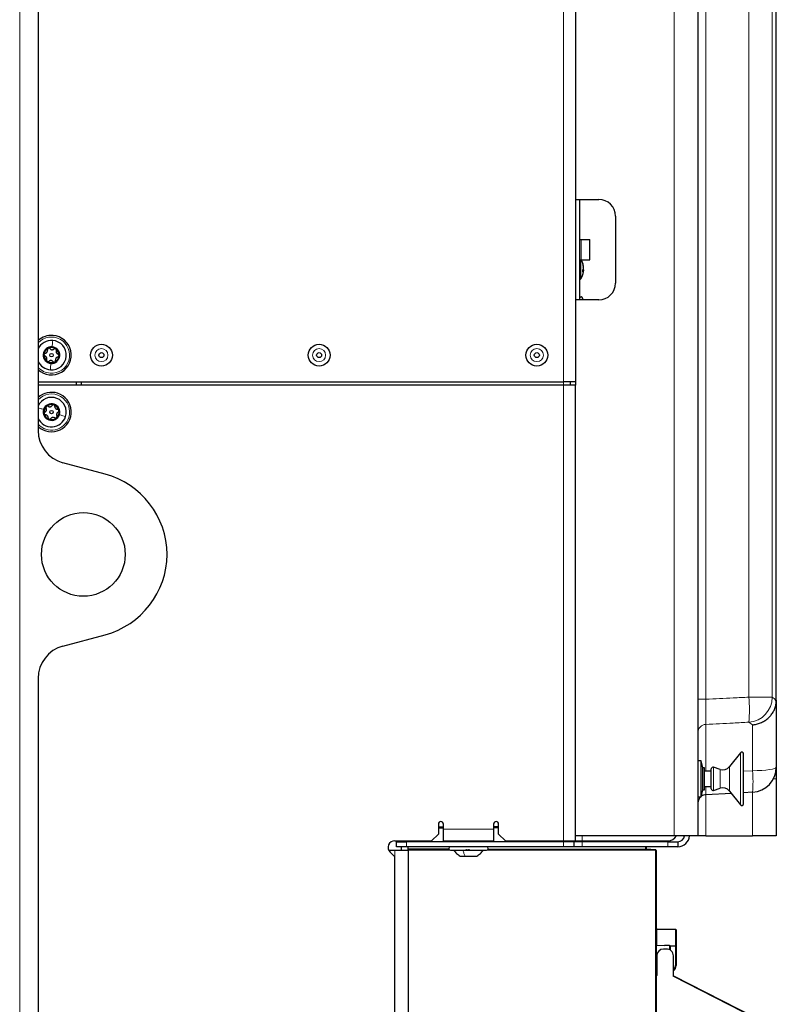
# Model space of a CAD drawing. Header units: millimetres. Extents: x 5 to 418, y 2 to 292.
# Tile 76 of 87: x 218 to 256, y 120 to 169. Entities that reach past the tile are written whole.
import ezdxf

# ---------------------------------------------------------------- set-up
doc = ezdxf.new("R2010")
doc.units = ezdxf.units.MM

msp = doc.modelspace()

# ---------------------------------------------------------------- linework, layer by layer
at = {"color": 7, "linetype": 'Continuous', "lineweight": 18}
for p, q in [((217.8905, 92.8721), (217.8905, 252.0387)), ((250.4559, 128.0387), (250.4559, 214.0328)), ((252.0354, 212.2479), (252.0354, 134.8276)), ((254.1735, 134.9347), (254.1735, 212.1359)), ((255.338, 212.1359), (255.338, 134.9347)), ((244.9572, 150.6221), (244.9572, 210.6221)), ((245.8253, 157.7054), (245.8253, 156.7054)), ((245.8142, 156.7066), (245.8142, 155.7555)), ((244.9572, 150.4554), (244.9572, 150.6221)), ((244.9572, 127.7887), (244.9572, 150.4554)), ((252.0354, 134.8276), (251.6405, 134.8276)), ((254.1735, 134.9347), (255.338, 134.9347)), ((252.0354, 133.5799), (252.0354, 131.2471)), ((254.3559, 133.5617), (254.1735, 133.6886)), ((254.3559, 131.2739), (254.3559, 133.5617)), ((253.7536, 129.5708), (253.7536, 132.1734)), ((252.4169, 130.293), (252.4169, 131.4511)), ((252.75, 130.4045), (252.75, 131.3397)), ((253.2105, 130.2659), (253.2105, 131.4783)), ((253.9026, 131.2565), (254.3559, 131.2739)), ((255.3983, 130.8721), (255.5405, 130.8721)), ((252.0354, 130.0813), (252.0354, 128.0387)), ((254.3559, 128.0387), (254.3559, 130.2029)), ((238.7238, 128.4874), (238.9738, 128.4878)), ((238.9738, 128.4211), (238.7238, 128.4207)), ((241.4738, 128.4922), (241.7238, 128.4926)), ((241.7238, 128.4259), (241.4738, 128.4255)), ((238.9738, 128.3721), (241.4738, 128.3721)), ((245.8739, 127.7887), (245.8739, 128.0387)), ((237.1405, 127.7387), (237.1405, 127.4887)), ((237.2238, 127.3927), (239.2421, 127.3892)), ((244.9572, 127.7387), (244.9572, 127.4887)), ((245.8739, 127.7387), (245.8739, 127.4887)), ((249.0239, 127.7387), (249.0239, 127.7887)), ((249.0239, 127.3721), (249.0239, 127.4887)), ((250.1405, 127.4887), (250.1405, 127.7387)), ((236.5572, 126.984), (236.5572, 127.3221)), ((239.3164, 127.3224), (237.2238, 127.3261)), ((249.5239, 127.3046), (240.955, 127.3195)), ((241.2048, 127.3858), (249.0239, 127.3721)), ((249.0239, 127.3721), (249.0572, 127.372)), ((249.5239, 113.4387), (249.5239, 127.3046)), ((249.5239, 127.3046), (249.5572, 127.3046)), ((249.5572, 123.3721), (249.5899, 123.3721)), ((249.5899, 123.3721), (249.5899, 122.5902)), ((250.5244, 123.3558), (249.5899, 123.3721)), ((250.5244, 122.568), (250.5244, 123.3558)), ((250.5572, 123.3558), (250.5244, 123.3558)), ((250.2247, 122.3692), (250.2247, 122.5733)), ((250.5244, 122.5347), (250.2572, 122.5394)), ((250.5244, 121.5844), (250.5244, 122.5347)), ((250.5572, 122.5347), (250.5244, 122.5347)), ((249.5572, 121.7544), (249.5905, 121.7552)), ((249.5899, 121.7219), (249.5899, 121.2733)), ((250.5572, 121.5844), (250.5244, 121.5844)), ((249.5899, 121.2733), (249.5572, 121.2733)), ((249.5899, 121.2733), (249.5905, 121.2733)), ((255.2244, 118.581), (250.4238, 121.027))]:
    msp.add_line(p, q, dxfattribs=at)
at = {"color": 7, "linetype": 'Continuous', "lineweight": 25}
for p, q in [((218.8072, 218.3683), (218.8072, 148.2092)), ((245.5405, 214.2904), (245.5405, 159.7054)), ((251.6405, 214.0328), (251.6405, 128.0387)), ((255.5405, 134.7808), (255.5405, 212.1254)), ((245.5405, 210.6221), (245.5405, 150.6221)), ((245.5405, 159.7054), (246.7072, 159.7054)), ((245.7405, 159.7054), (245.7405, 154.7054)), ((247.5405, 158.8721), (247.5405, 155.5387)), ((245.7405, 157.7054), (245.8253, 157.7054)), ((245.8253, 157.7054), (246.2661, 157.7054)), ((246.2661, 156.7054), (246.2661, 157.7054)), ((245.7405, 156.7054), (245.8253, 156.7054)), ((245.8253, 156.7054), (246.2661, 156.7054)), ((245.9447, 156.3004), (245.9526, 156.3005)), ((245.9487, 156.336), (245.9526, 156.3361)), ((245.9505, 156.321), (245.9526, 156.321)), ((245.9526, 156.3209), (245.9506, 156.3209)), ((245.9526, 156.321), (245.9526, 156.3209)), ((245.9526, 156.3005), (245.9526, 156.3006)), ((245.9526, 156.1733), (245.91, 156.1735)), ((245.9526, 156.1936), (245.9118, 156.1942)), ((245.9119, 156.1944), (245.9526, 156.1936)), ((245.9363, 156.2271), (245.9526, 156.2273)), ((245.9364, 156.2273), (245.9526, 156.2274)), ((245.951, 156.1581), (245.9526, 156.1581)), ((245.951, 156.158), (245.9526, 156.158)), ((245.9526, 156.2667), (245.9526, 156.2669)), ((245.9526, 156.2274), (245.9526, 156.2273)), ((245.9526, 156.1936), (245.9526, 156.1936)), ((245.9526, 156.1731), (245.9526, 156.1733)), ((245.9526, 156.1581), (245.9526, 156.158)), ((245.5405, 154.7054), (245.5405, 150.4554)), ((246.7072, 154.7054), (245.5405, 154.7054)), ((245.9072, 154.7054), (245.9072, 154.7721)), ((218.8072, 150.6221), (244.9572, 150.6221)), ((244.9572, 150.4554), (218.8072, 150.4554)), ((220.7238, 150.4554), (220.7238, 150.6221)), ((220.9572, 150.6221), (220.9572, 150.4554)), ((245.5405, 150.6221), (244.9572, 150.6221)), ((245.5405, 150.4554), (244.9572, 150.4554)), ((245.2905, 150.6221), (245.2905, 150.4554)), ((245.5405, 127.7887), (245.5405, 150.4554)), ((222.1356, 146.0384), (220.0425, 146.5993)), ((220.0425, 137.4782), (222.1356, 138.039)), ((218.8072, 135.8683), (218.8072, 93.7054)), ((255.5388, 134.7166), (255.5405, 134.7808)), ((255.5405, 134.7808), (255.5405, 131.4512)), ((253.7536, 132.1734), (253.2105, 131.4783)), ((253.9026, 129.6221), (253.9026, 132.1221)), ((251.8072, 131.7637), (251.6405, 131.7637)), ((251.8905, 131.4137), (251.8072, 131.7637)), ((251.8072, 129.9804), (251.8072, 131.7637)), ((251.9738, 131.4137), (251.8905, 131.4137)), ((251.8905, 130.3304), (251.8905, 131.4137)), ((251.9738, 130.3304), (251.9738, 131.4137)), ((252.3072, 130.3721), (252.3072, 131.3721)), ((252.75, 131.3397), (252.4169, 131.4511)), ((255.5405, 131.4512), (255.5405, 130.8721)), ((252.3072, 131.2471), (251.9738, 131.2471)), ((255.5405, 130.8721), (255.5405, 128.0387)), ((251.9738, 130.4971), (252.3072, 130.4971)), ((252.4169, 130.293), (252.75, 130.4045)), ((251.6405, 129.9804), (251.8072, 129.9804)), ((251.8072, 129.9804), (251.8905, 130.3304)), ((251.8905, 130.3304), (251.9738, 130.3304)), ((253.3028, 130.1477), (252.0354, 130.0813)), ((253.2105, 130.2659), (253.7536, 129.5708)), ((254.3559, 130.2029), (253.9026, 130.1791)), ((238.7238, 128.6221), (238.7238, 128.1221)), ((238.9738, 128.4545), (238.7238, 128.454)), ((238.9738, 128.3721), (238.9738, 128.6221)), ((241.4738, 128.6221), (241.4738, 128.3721)), ((241.7238, 128.4593), (241.4738, 128.4588)), ((241.7238, 128.1221), (241.7238, 128.6221)), ((238.3905, 127.7887), (238.7238, 128.1221)), ((238.9738, 127.7887), (238.9738, 128.3721)), ((241.4738, 128.3721), (241.4738, 127.7887)), ((241.7238, 128.1221), (242.0572, 127.7887)), ((250.4559, 128.0387), (245.5405, 128.0387)), ((251.6405, 128.0387), (250.4559, 128.0387)), ((252.0354, 128.0387), (251.6405, 128.0387)), ((252.0354, 128.0387), (254.3559, 128.0387)), ((255.5405, 128.0387), (254.3559, 128.0387)), ((236.5572, 127.7887), (238.3905, 127.7887)), ((236.6405, 127.4887), (236.6405, 127.7387)), ((236.6405, 127.7387), (237.1405, 127.7387)), ((237.1405, 127.4887), (236.6405, 127.4887)), ((236.8905, 127.7387), (236.8905, 127.7887)), ((236.8905, 127.3221), (236.8905, 127.4887)), ((244.9572, 127.7387), (237.1405, 127.7387)), ((244.9572, 127.4887), (237.1405, 127.4887)), ((237.2238, 127.7387), (237.2238, 127.7887)), ((237.2238, 127.3927), (237.2238, 127.4887)), ((237.2238, 127.3594), (237.2238, 127.3927)), ((238.9738, 127.7887), (241.4738, 127.7887)), ((239.8072, 127.7887), (239.8072, 127.7387)), ((240.6405, 127.7387), (240.6405, 127.7887)), ((242.0572, 127.7887), (244.9572, 127.7887)), ((244.9572, 127.7887), (245.5405, 127.7887)), ((245.4572, 127.7387), (244.9572, 127.7387)), ((245.4572, 127.4887), (244.9572, 127.4887)), ((245.4572, 127.7387), (245.4572, 127.4887)), ((245.8739, 127.7387), (245.4572, 127.7387)), ((245.8739, 127.4887), (245.4572, 127.4887)), ((245.5405, 127.7887), (245.8739, 127.7887)), ((245.8739, 127.7887), (250.1405, 127.7887)), ((250.1405, 127.7387), (245.8739, 127.7387)), ((250.1405, 127.4887), (245.8739, 127.4887)), ((249.0572, 127.7887), (249.0572, 127.7387)), ((249.0572, 127.4887), (249.0572, 127.372)), ((250.1405, 127.7387), (250.6405, 127.7387)), ((250.6405, 127.4887), (250.1405, 127.4887)), ((250.6405, 127.7387), (250.6405, 127.4887)), ((236.2517, 127.3221), (236.5572, 127.3221)), ((236.3215, 127.2197), (236.5572, 126.984)), ((236.5572, 127.3221), (237.2238, 127.3221)), ((236.5572, 113.3721), (236.5572, 126.984)), ((237.2238, 127.3594), (239.2568, 127.3558)), ((237.2238, 127.3261), (237.2238, 127.3594)), ((237.2238, 127.3261), (237.2238, 127.3221)), ((237.2238, 127.3221), (237.2238, 113.8221)), ((239.3238, 127.3221), (241.1238, 127.3221)), ((239.8113, 127.0304), (240.0658, 127.0304)), ((240.0658, 127.0304), (240.6363, 127.0304)), ((241.1882, 127.3525), (249.5239, 127.3379)), ((249.5256, 127.3404), (249.0579, 127.3649)), ((249.5572, 127.3046), (249.5572, 127.3071)), ((249.5572, 127.3046), (249.5572, 113.4387)), ((249.5899, 123.4055), (250.5244, 123.3892)), ((250.5572, 123.3558), (250.5572, 122.5347)), ((249.5899, 122.5902), (249.5572, 122.591)), ((249.5899, 122.5902), (249.9772, 122.58)), ((249.9772, 122.58), (249.9772, 122.5776)), ((250.2247, 122.5733), (249.9772, 122.5776)), ((250.2247, 122.5733), (250.2572, 122.5727)), ((250.2572, 122.5727), (250.5244, 122.568)), ((250.2572, 122.5394), (250.2572, 122.5727)), ((250.2572, 122.5394), (250.2572, 122.3528)), ((250.5572, 122.5347), (250.5572, 121.5844)), ((249.5905, 122.0641), (249.5905, 121.091)), ((250.052, 122.3952), (249.9238, 122.3974)), ((250.4238, 121.027), (250.4238, 122.0641)), ((249.5572, 121.721), (249.5899, 121.7219)), ((249.5905, 121.7219), (249.5899, 121.7219)), ((249.5572, 121.0577), (249.5578, 121.0577)), ((249.5905, 121.24), (249.5899, 121.2399)), ((250.4238, 121.0641), (255.239, 118.6107))]:
    msp.add_line(p, q, dxfattribs=at)
at = {"color": 7, "linetype": 'Continuous', "lineweight": 25, "flags": 128}
msp.add_lwpolyline([(245.9526, 156.1936), (245.95, 156.1684), (245.9487, 156.1581)], dxfattribs=at)
at = {"color": 7, "linetype": 'Continuous', "lineweight": 18, "flags": 128}
msp.add_lwpolyline([(254.3559, 131.2739), (254.5903, 131.2789), (254.8138, 131.29), (255.0186, 131.3069), (255.1972, 131.329), (255.3433, 131.3555), (255.4515, 131.3854), (255.5181, 131.4177), (255.5405, 131.4512)], dxfattribs=at)
at = {"color": 7, "linetype": 'Continuous', "lineweight": 25}
for centre, radius in [((221.9572, 151.9554), 0.5442), ((232.7905, 151.9554), 0.5442), ((243.6238, 151.9554), 0.5442), ((219.4738, 151.9554), 0.0863), ((221.9572, 151.9554), 0.125), ((232.7905, 151.9554), 0.125), ((243.6238, 151.9554), 0.125), ((219.4738, 149.1221), 0.0863), ((221.0572, 142.0387), 2.0833)]:
    msp.add_circle(centre, radius, dxfattribs=at)
at = {"color": 7, "linetype": 'Continuous', "lineweight": 18}
for centre in [(221.9572, 151.9554), (232.7905, 151.9554), (243.6238, 151.9554)]:
    msp.add_circle(centre, 0.3237, dxfattribs=at)
at = {"color": 7, "linetype": 'Continuous', "lineweight": 25}
for centre, radius, start, end in [((246.7072, 158.8721), 0.8333, 0, 90), ((245.0405, 156.2471), 0.9167, 8.83796, 31.11633), ((245.7749, 156.5164), 0.1355, 352.47196, 7.52804), ((245.1485, 156.2639), 0.8073, 5.12911, 19.5591), ((245.1485, 156.2284), 0.8073, 5.12911, 19.5591), ((245.8568, 156.2652), 0.1021, 20.23509, 42.26455), ((245.6607, 156.2153), 0.2965, 10.02335, 23.5823), ((245.0405, 156.2471), 0.9167, 327.56823, 351.16204), ((245.7896, 156.3106), 0.1689, 315.14894, 344.94426), ((244.9736, 156.1448), 0.9369, 357.14019, 2.85981), ((245.7896, 156.2171), 0.1689, 315.14894, 344.94426), ((245.1032, 156.2561), 0.8535, 346.30344, 354.42594), ((245.2991, 156.2311), 0.6576, 344.37271, 353.61845), ((245.6715, 156.2763), 0.2853, 343.18725, 350.10875), ((245.8235, 156.1967), 0.1327, 13.38655, 22.32128), ((245.1534, 156.2295), 0.8024, 351.16151, 354.8908), ((245.6735, 155.8448), 0.1667, 293.69464, 327.56823), ((246.7072, 155.5387), 0.8333, 270, 0), ((245.8238, 154.7721), 0.0833, 0, 180), ((219.4738, 151.9554), 0.9833, 85.45312, 132.68491), ((219.4738, 151.9554), 0.9833, 227.31509, 85.45312), ((219.4738, 151.9554), 0.7333, 85.45312, 155.38002), ((219.4738, 151.9554), 0.7333, 265.45312, 85.45312), ((219.4738, 151.9554), 0.4125, 85.45312, 265.45312), ((219.4738, 151.9554), 0.375, 175.45312, 235.45312), ((219.4738, 151.9554), 0.375, 115.45312, 175.45312), ((219.4738, 151.9554), 0.375, 55.45312, 115.45312), ((219.4738, 151.9554), 0.4125, 265.45312, 85.45312), ((219.4738, 151.9554), 0.375, 295.45312, 355.45312), ((219.4738, 151.9554), 0.375, 355.45312, 55.45312), ((219.4738, 151.9554), 0.7333, 204.61998, 265.45312), ((219.4738, 151.9554), 0.375, 235.45312, 295.45312), ((219.4738, 149.1221), 0.9833, 72.0986, 132.68491), ((219.4738, 149.1221), 0.9833, 227.31509, 72.0986), ((219.4738, 149.1221), 0.7333, 342.0986, 155.38002), ((219.4738, 149.1221), 0.4125, 342.0986, 162.0986), ((219.4738, 149.1221), 0.375, 72.0986, 132.0986), ((219.4738, 149.1221), 0.375, 12.0986, 72.0986), ((219.4738, 149.1221), 0.4125, 162.0986, 342.0986), ((219.4738, 149.1221), 0.375, 132.0986, 192.0986), ((219.4738, 149.1221), 0.375, 192.0986, 252.0986), ((219.4738, 149.1221), 0.375, 312.0986, 12.0986), ((219.4738, 149.1221), 0.7333, 204.61998, 342.0986), ((219.4738, 149.1221), 0.375, 252.0986, 312.0986), ((220.4738, 148.2092), 1.6667, 180, 255), ((221.0572, 142.0138), 4.1667, 0.34344, 75), ((221.0572, 142.0637), 4.1667, 285, 359.65656), ((220.4738, 135.8683), 1.6667, 105, 180), ((253.8192, 132.1221), 0.0833, 0, 142), ((252.3905, 131.3721), 0.0833, 71.5, 180), ((252.8822, 131.7348), 0.4167, 251.5, 322), ((254.2905, 131.4512), 1.25, 273, 0), ((252.3905, 130.3721), 0.0833, 180, 288.5), ((252.8822, 130.0093), 0.4167, 38, 108.5), ((252.0572, 129.6652), 0.4167, 130.83842, 180), ((252.0572, 129.6652), 0.4167, 93, 125.97639), ((253.8192, 129.6221), 0.0833, 218, 0), ((238.8488, 128.6221), 0.125, 0, 180), ((241.5988, 128.6221), 0.125, 0, 180), ((250.1405, 128.2887), 0.5, 270, 330), ((250.6405, 128.0721), 0.5833, 270, 356.72417), ((250.6405, 128.0721), 0.3333, 270, 354.26083), ((236.5572, 127.4554), 0.3333, 90, 225), ((239.3238, 127.4054), 0.0833, 90, 270), ((241.1238, 127.4054), 0.0833, 270, 90), ((249.0905, 127.3966), 0.0333, 180, 267), ((249.0905, 127.372), 0.0333, 180, 269.9), ((249.5238, 127.3046), 0.0333, 0, 89.9), ((249.5238, 127.3071), 0.0333, 0, 87), ((249.5905, 123.4388), 0.0333, 180, 269), ((250.5238, 123.3558), 0.0333, 0, 89), ((250.5238, 122.5347), 0.0333, 0, 89), ((249.9238, 122.0641), 0.3333, 90, 180), ((249.9238, 122.0641), 0.3333, 88, 90), ((250.0905, 122.0641), 0.3333, 0, 96.64064), ((250.2244, 121.5844), 0.3, 311.66142, 0), ((250.2238, 121.5844), 0.3333, 306.8699, 360), ((249.5572, 121.091), 0.0333, 271, 0), ((249.5905, 121.2066), 0.0333, 91.03795, 104.42282)]:
    msp.add_arc(centre, radius, start, end, dxfattribs=at)
at = {"color": 7, "linetype": 'Continuous', "lineweight": 18}
for centre, radius, start, end in [((219.4738, 151.9554), 0.9, 265.45312, 137.79455), ((219.4738, 151.9554), 0.9, 222.20545, 265.45312), ((219.4738, 149.1221), 0.9, 342.0986, 137.79455), ((219.4738, 149.1221), 0.9, 222.20545, 342.0986), ((247.3647, 134.3117), 6.8372, 354.77123, 5.22877), ((254.0845, 134.9388), 1.2534, 274.07039, 359.81258), ((252.0571, 133.1639), 0.4166, 92.98495, 179.98688), ((248.7556, 130.7384), 5.6259, 354.5377, 5.4623), ((253.7986, 127.3555), 4.7747, 179.8, 180.2), ((244.7492, 127.3213), 4.7747, 359.8, 0.2), ((250.0468, 123.3725), 0.4779, 358.00162, 1.99838), ((250.0468, 122.5514), 0.4779, 358.00162, 1.99838)]:
    msp.add_arc(centre, radius, start, end, dxfattribs=at)
for centre, major_axis, start_param, end_param in [((249.5905, 123.3721), (-0.0006, 0.0333), 6.2825767, 7.8530684), ((249.5905, 121.2733), (0.0006, 0.0333), 1.5717095, 3.1422013)]:
    msp.add_ellipse(centre, major_axis=major_axis, ratio=0.0174285, start_param=start_param, end_param=end_param, dxfattribs=at)
for points in [[(219.532, 152.6864), (219.5284, 152.6415), (219.5212, 152.5515), (219.5114, 152.4282), (219.5065, 152.3666)], [(219.4157, 151.2244), (219.4193, 151.2693), (219.4264, 151.3593), (219.4362, 151.4826), (219.4411, 151.5442)], [(220.1717, 148.8967), (220.1287, 148.9105), (220.0429, 148.9383), (219.9252, 148.9763), (219.8664, 148.9953)], [(239.9429, 127.3221), (239.9602, 127.2643), (239.9948, 127.1487), (240.0421, 127.0698), (240.0658, 127.0304)]]:
    msp.add_open_spline(points, degree=3, dxfattribs=at)
at = {"color": 7, "linetype": 'Continuous', "lineweight": 25}
for points, knots in [([(219.1633, 152.0533), (219.1556, 152.0514), (219.1403, 152.0476), (219.1202, 152.0325), (219.1048, 152.0112), (219.1016, 151.9938), (219.1, 151.9851)], [0, 0, 0, 0, 0.2498519, 0.4999015, 0.7501147, 1, 1, 1, 1]), ([(219.1, 151.9851), (219.1002, 151.9763), (219.1006, 151.9586), (219.1125, 151.9352), (219.1299, 151.9171), (219.1444, 151.9109), (219.1517, 151.9078)], [0, 0, 0, 0, 0.2499907, 0.4996106, 0.7491271, 1, 1, 1, 1]), ([(219.2338, 151.7354), (219.2383, 151.7518), (219.245, 151.7765), (219.2401, 151.8129), (219.231, 151.8396), (219.216, 151.8636), (219.1909, 151.8906), (219.1674, 151.9009), (219.1517, 151.9078)], [0, 0, 0, 0, 0.2491995, 0.3743362, 0.4989302, 0.6240074, 0.7497593, 1, 1, 1, 1]), ([(219.1633, 152.0533), (219.1798, 152.0576), (219.2045, 152.0641), (219.2335, 152.0866), (219.2521, 152.1078), (219.2654, 152.1328), (219.2762, 152.168), (219.2734, 152.1935), (219.2716, 152.2105)], [0, 0, 0, 0, 0.249201, 0.3743378, 0.4989316, 0.6240084, 0.74976, 1, 1, 1, 1]), ([(219.3127, 152.294), (219.3051, 152.2894), (219.29, 152.2802), (219.2757, 152.2583), (219.2687, 152.2341), (219.2706, 152.2184), (219.2716, 152.2105)], [0, 0, 0, 0, 0.2498571, 0.4994664, 0.7490114, 1, 1, 1, 1]), ([(219.4034, 152.2733), (219.3979, 152.279), (219.3869, 152.2903), (219.3638, 152.3002), (219.3377, 152.3029), (219.321, 152.297), (219.3127, 152.294)], [0, 0, 0, 0, 0.2498071, 0.5000551, 0.7503094, 1, 1, 1, 1]), ([(219.4034, 152.2733), (219.4153, 152.2612), (219.4333, 152.243), (219.4673, 152.2291), (219.4949, 152.2236), (219.5232, 152.2246), (219.5591, 152.2328), (219.5799, 152.248), (219.5937, 152.2581)], [0, 0, 0, 0, 0.2491679, 0.3743031, 0.4989033, 0.6239875, 0.7497462, 1, 1, 1, 1]), ([(219.6865, 152.2643), (219.6787, 152.2685), (219.6632, 152.277), (219.637, 152.2785), (219.6126, 152.2724), (219.6, 152.2629), (219.5937, 152.2581)], [0, 0, 0, 0, 0.250033, 0.4996315, 0.7492277, 1, 1, 1, 1]), ([(219.7139, 152.1754), (219.7161, 152.183), (219.7205, 152.1981), (219.7174, 152.2231), (219.7067, 152.2471), (219.6932, 152.2585), (219.6865, 152.2643)], [0, 0, 0, 0, 0.2498147, 0.4999078, 0.7501201, 1, 1, 1, 1]), ([(219.7139, 152.1754), (219.7094, 152.1589), (219.7026, 152.1343), (219.7076, 152.0979), (219.7167, 152.0712), (219.7316, 152.0472), (219.7568, 152.0202), (219.7803, 152.0099), (219.7959, 152.003)], [0, 0, 0, 0, 0.2491995, 0.3743362, 0.4989302, 0.6240074, 0.7497593, 1, 1, 1, 1]), ([(219.7844, 151.8575), (219.792, 151.8594), (219.8074, 151.8632), (219.8274, 151.8783), (219.8428, 151.8996), (219.8461, 151.917), (219.8477, 151.9257)], [0, 0, 0, 0, 0.2498519, 0.4999015, 0.7501147, 1, 1, 1, 1]), ([(219.8477, 151.9257), (219.8474, 151.9345), (219.847, 151.9522), (219.8352, 151.9756), (219.8178, 151.9937), (219.8032, 151.9999), (219.7959, 152.003)], [0, 0, 0, 0, 0.2499907, 0.4996106, 0.7491271, 1, 1, 1, 1]), ([(219.2338, 151.7354), (219.2316, 151.7278), (219.2272, 151.7127), (219.2303, 151.6877), (219.241, 151.6637), (219.2545, 151.6523), (219.2612, 151.6465)], [0, 0, 0, 0, 0.2498147, 0.4999078, 0.7501201, 1, 1, 1, 1]), ([(219.2612, 151.6465), (219.2689, 151.6423), (219.2844, 151.6338), (219.3107, 151.6323), (219.335, 151.6384), (219.3477, 151.6479), (219.354, 151.6527)], [0, 0, 0, 0, 0.250033, 0.4996315, 0.7492277, 1, 1, 1, 1]), ([(219.5443, 151.6375), (219.5323, 151.6496), (219.5144, 151.6678), (219.4804, 151.6817), (219.4527, 151.6872), (219.4245, 151.6862), (219.3885, 151.678), (219.3678, 151.6628), (219.354, 151.6527)], [0, 0, 0, 0, 0.2491679, 0.3743031, 0.4989033, 0.6239875, 0.7497462, 1, 1, 1, 1]), ([(219.5443, 151.6375), (219.5498, 151.6318), (219.5607, 151.6205), (219.5839, 151.6106), (219.61, 151.6079), (219.6267, 151.6138), (219.635, 151.6168)], [0, 0, 0, 0, 0.24980712, 0.50005507, 0.75030939, 1, 1, 1, 1]), ([(219.635, 151.6168), (219.6425, 151.6214), (219.6576, 151.6306), (219.672, 151.6525), (219.679, 151.6767), (219.6771, 151.6924), (219.6761, 151.7003)], [0, 0, 0, 0, 0.2498571, 0.4994664, 0.7490114, 1, 1, 1, 1]), ([(219.7844, 151.8575), (219.7679, 151.8532), (219.7431, 151.8467), (219.7141, 151.8242), (219.6956, 151.803), (219.6823, 151.778), (219.6715, 151.7428), (219.6742, 151.7173), (219.6761, 151.7003)], [0, 0, 0, 0, 0.24920104, 0.37433782, 0.49893155, 0.62400843, 0.74976002, 1, 1, 1, 1]), ([(219.3153, 149.4064), (219.3302, 149.3983), (219.3526, 149.386), (219.3891, 149.3824), (219.4172, 149.3851), (219.444, 149.3941), (219.4761, 149.4123), (219.4916, 149.4328), (219.5019, 149.4464)], [0, 0, 0, 0, 0.24919948, 0.37433619, 0.49893021, 0.62400742, 0.74975934, 1, 1, 1, 1]), ([(219.5891, 149.4789), (219.5805, 149.4808), (219.5632, 149.4844), (219.5377, 149.4783), (219.516, 149.4656), (219.5066, 149.4528), (219.5019, 149.4464)], [0, 0, 0, 0, 0.2499907, 0.4996106, 0.7491271, 1, 1, 1, 1]), ([(219.6408, 149.4016), (219.6407, 149.4095), (219.6406, 149.4253), (219.6305, 149.4483), (219.6134, 149.4682), (219.5972, 149.4753), (219.5891, 149.4789)], [0, 0, 0, 0, 0.2498519, 0.4999015, 0.7501147, 1, 1, 1, 1]), ([(219.1483, 149.1269), (219.1415, 149.1229), (219.1279, 149.1149), (219.113, 149.0946), (219.1043, 149.0698), (219.1062, 149.0522), (219.1072, 149.0435)], [0, 0, 0, 0, 0.24980712, 0.50005507, 0.75030939, 1, 1, 1, 1]), ([(219.1072, 149.0435), (219.1099, 149.0351), (219.1154, 149.0183), (219.1334, 148.9992), (219.1553, 148.9868), (219.171, 148.9851), (219.1789, 148.9842)], [0, 0, 0, 0, 0.2498571, 0.4994664, 0.7490114, 1, 1, 1, 1]), ([(219.1483, 149.1269), (219.1628, 149.1358), (219.1847, 149.1491), (219.206, 149.1789), (219.2178, 149.2046), (219.2233, 149.2323), (219.2236, 149.2691), (219.2136, 149.2928), (219.207, 149.3086)], [0, 0, 0, 0, 0.2491679, 0.3743031, 0.4989033, 0.6239875, 0.7497462, 1, 1, 1, 1]), ([(219.3069, 148.8426), (219.3065, 148.8596), (219.3059, 148.8851), (219.2907, 148.9185), (219.2744, 148.9415), (219.2531, 148.9602), (219.2213, 148.9789), (219.1958, 148.9821), (219.1789, 148.9842)], [0, 0, 0, 0, 0.249201, 0.3743378, 0.4989316, 0.6240084, 0.74976, 1, 1, 1, 1]), ([(219.2224, 149.4003), (219.2165, 149.3937), (219.2047, 149.3806), (219.1972, 149.3555), (219.1974, 149.3303), (219.2038, 149.3158), (219.207, 149.3086)], [0, 0, 0, 0, 0.250033, 0.4996315, 0.7492277, 1, 1, 1, 1]), ([(219.3153, 149.4064), (219.3084, 149.4103), (219.2946, 149.4181), (219.2697, 149.4209), (219.2438, 149.416), (219.2296, 149.4055), (219.2224, 149.4003)], [0, 0, 0, 0, 0.2498147, 0.4999078, 0.7501201, 1, 1, 1, 1]), ([(219.6408, 149.4016), (219.6412, 149.3846), (219.6418, 149.359), (219.657, 149.3256), (219.6733, 149.3026), (219.6945, 149.2839), (219.7263, 149.2652), (219.7518, 149.2621), (219.7688, 149.2599)], [0, 0, 0, 0, 0.249201, 0.3743378, 0.4989316, 0.6240084, 0.74976, 1, 1, 1, 1]), ([(219.7994, 149.1172), (219.7848, 149.1084), (219.763, 149.0951), (219.7417, 149.0652), (219.7299, 149.0396), (219.7243, 149.0119), (219.7241, 148.975), (219.7341, 148.9513), (219.7407, 148.9356)], [0, 0, 0, 0, 0.24916786, 0.37430311, 0.49890328, 0.62398745, 0.74974625, 1, 1, 1, 1]), ([(219.8405, 149.2007), (219.8378, 149.2091), (219.8323, 149.2259), (219.8143, 149.2449), (219.7924, 149.2573), (219.7767, 149.259), (219.7688, 149.2599)], [0, 0, 0, 0, 0.2498571, 0.4994664, 0.7490114, 1, 1, 1, 1]), ([(219.7994, 149.1172), (219.8062, 149.1212), (219.8198, 149.1293), (219.8347, 149.1495), (219.8434, 149.1743), (219.8415, 149.1919), (219.8405, 149.2007)], [0, 0, 0, 0, 0.2498071, 0.5000551, 0.7503094, 1, 1, 1, 1]), ([(219.3069, 148.8426), (219.3069, 148.8347), (219.3071, 148.8189), (219.3171, 148.7958), (219.3343, 148.7759), (219.3505, 148.7688), (219.3586, 148.7652)], [0, 0, 0, 0, 0.2498519, 0.4999015, 0.7501147, 1, 1, 1, 1]), ([(219.3586, 148.7652), (219.3672, 148.7634), (219.3845, 148.7597), (219.41, 148.7658), (219.4317, 148.7786), (219.441, 148.7913), (219.4457, 148.7977)], [0, 0, 0, 0, 0.2499907, 0.4996106, 0.7491271, 1, 1, 1, 1]), ([(219.6324, 148.8377), (219.6175, 148.8459), (219.595, 148.8581), (219.5585, 148.8617), (219.5304, 148.8591), (219.5036, 148.85), (219.4716, 148.8318), (219.4561, 148.8113), (219.4457, 148.7977)], [0, 0, 0, 0, 0.2491995, 0.3743362, 0.4989302, 0.6240074, 0.7497593, 1, 1, 1, 1]), ([(219.6324, 148.8377), (219.6393, 148.8338), (219.653, 148.8261), (219.678, 148.8233), (219.7038, 148.8282), (219.7181, 148.8386), (219.7252, 148.8438)], [0, 0, 0, 0, 0.2498147, 0.4999078, 0.7501201, 1, 1, 1, 1]), ([(219.7252, 148.8438), (219.7312, 148.8504), (219.743, 148.8635), (219.7505, 148.8887), (219.7502, 148.9138), (219.7439, 148.9283), (219.7407, 148.9356)], [0, 0, 0, 0, 0.250033, 0.4996315, 0.7492277, 1, 1, 1, 1]), ([(254.3559, 133.5617), (254.358, 133.5618), (254.3842, 133.5638), (254.4345, 133.5693), (254.5167, 133.5827), (254.6081, 133.6039), (254.7082, 133.6356), (254.8066, 133.6756), (254.901, 133.7232), (254.9902, 133.7777), (255.0744, 133.8386), (255.154, 133.9067), (255.2272, 133.9808), (255.2935, 134.0598), (255.3525, 134.1433), (255.4046, 134.2321), (255.4631, 134.3544), (255.5051, 134.4832), (255.5307, 134.615), (255.5361, 134.6826), (255.5388, 134.7166)], [0, 0, 0, 0, 0.0033364, 0.0430302, 0.0828571, 0.1393686, 0.1962675, 0.2543895, 0.3129351, 0.3692236, 0.4258987, 0.483795, 0.5421144, 0.598349, 0.6553837, 0.7128251, 0.7711025, 0.8838623, 0.9417183, 1, 1, 1, 1]), ([(239.4905, 127.3221), (239.5356, 127.2643), (239.6259, 127.1487), (239.7495, 127.0698), (239.8113, 127.0304)], [0, 0, 0, 0, 0.5000001, 1, 1, 1, 1]), ([(240.2549, 127.3506), (240.2514, 127.3467), (240.2446, 127.3389), (240.2256, 127.3297), (240.2018, 127.3236), (240.175, 127.3213), (240.1495, 127.3235), (240.1289, 127.3296), (240.1147, 127.3389), (240.1117, 127.3467), (240.1102, 127.3506)], [0, 0, 0, 0, 0.1251933, 0.24943846, 0.37427938, 0.49902445, 0.62386859, 0.74936876, 0.87443044, 1, 1, 1, 1]), ([(240.6363, 127.0304), (240.6982, 127.0698), (240.8218, 127.1487), (240.9121, 127.2643), (240.9572, 127.3221)], [0, 0, 0, 0, 0.4999999, 1, 1, 1, 1]), ([(249.5822, 121.2389), (249.5822, 121.2389), (249.5823, 121.2389), (249.5818, 121.2389), (249.5805, 121.239), (249.5775, 121.239), (249.574, 121.2391), (249.5704, 121.2391), (249.5673, 121.2392), (249.5647, 121.2392), (249.5629, 121.2393), (249.5611, 121.2393), (249.5596, 121.2393), (249.5584, 121.2393), (249.5577, 121.2394), (249.5573, 121.2394), (249.5572, 121.2394), (249.5572, 121.2394)], [0, 0, 0, 0, 0.0212383, 0.0540848, 0.0878402, 0.1810466, 0.3017393, 0.3733534, 0.4703877, 0.5677241, 0.6170976, 0.6666628, 0.7662048, 0.8239052, 0.8818693, 0.9407528, 1, 1, 1, 1])]:
    msp.add_open_spline(points, degree=3, knots=knots, dxfattribs=at)
at = {"color": 7, "linetype": 'Continuous', "lineweight": 18}
for points, knots in [([(218.8072, 149.3374), (218.8406, 149.3266), (218.9173, 149.3018), (219.0221, 149.268), (219.0813, 149.2489)], [0, 0, 0, 0, 0.4357001, 1, 1, 1, 1]), ([(252.0354, 134.8276), (252.0341, 134.7484), (252.0306, 134.5295), (252.0272, 134.187), (252.0264, 133.8591), (252.029, 133.65), (252.0327, 133.5869), (252.0351, 133.5807), (252.0354, 133.5799)], [0, 0, 0, 0, 0.123933, 0.3426326, 0.5613803, 0.7804679, 0.9721889, 1, 1, 1, 1]), ([(252.0354, 134.8276), (252.4892, 134.8506), (253.2019, 134.8866), (253.9146, 134.9219), (254.1735, 134.9347)], [0, 0, 0, 0, 0.63682747, 1, 1, 1, 1]), ([(255.338, 134.9347), (255.3726, 134.9188), (255.4425, 134.8866), (255.5065, 134.7736), (255.5388, 134.7166)], [0, 0, 0, 0, 0.49517188, 1, 1, 1, 1]), ([(254.1735, 133.6886), (253.9146, 133.6755), (253.2019, 133.6396), (252.4892, 133.6031), (252.0354, 133.5799)], [0, 0, 0, 0, 0.3631783, 1, 1, 1, 1]), ([(252.0286, 130.4971), (252.0283, 130.4476), (252.0276, 130.2892), (252.0297, 130.1253), (252.0335, 130.0959), (252.0354, 130.0813)], [0, 0, 0, 0, 0.18526405, 0.59255304, 1, 1, 1, 1])]:
    msp.add_open_spline(points, degree=3, knots=knots, dxfattribs=at)

doc.saveas('drawing.dxf')
